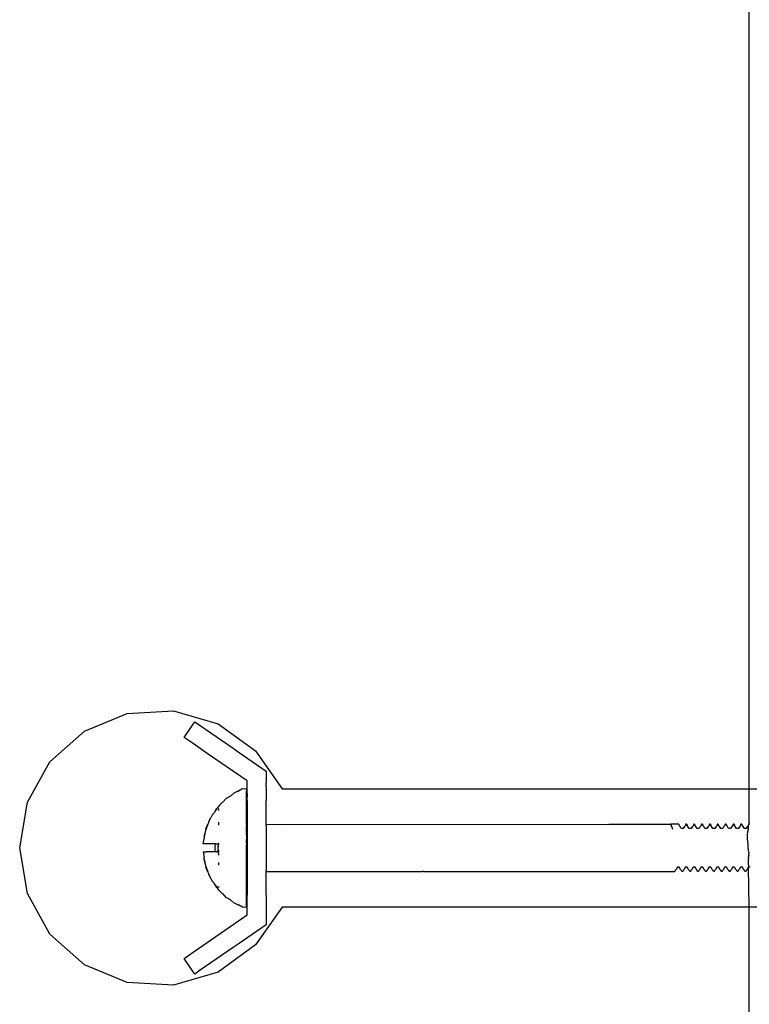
# Model space of a CAD drawing. Extents: x -1073 to 1127, y -1646 to 1793.
# Tile 31 of 39: x -65 to 27, y 1423 to 1548. Entities that reach past the tile are written whole.
import ezdxf

# ---------------------------------------------------------------- set-up
doc = ezdxf.new("R2010")
doc.units = 0
doc.layers.get('0').update_dxf_attribs({"linetype": 'CONTINUOUS'})

msp = doc.modelspace()

# ---------------------------------------------------------------- linework, layer by layer
for p, q in [((27.34, 1585.54), (27.34, 1450.54)), ((-56.94, 1457.87), (-51.51, 1460.11)), ((-51.51, 1460.11), (-45.64, 1460.42)), ((-45.64, 1460.42), (-40, 1458.77)), ((-43.25, 1458.6), (-42.95, 1459.04)), ((-42.95, 1459.04), (-42.38, 1458.64)), ((-61.33, 1453.97), (-56.94, 1457.87)), ((-44.31, 1457.06), (-43.25, 1458.6)), ((-42.38, 1458.64), (-38.09, 1455.68)), ((-40, 1458.77), (-35.23, 1455.35)), ((-43.17, 1456.27), (-44.31, 1457.06)), ((-41.36, 1455.02), (-43.17, 1456.27)), ((-38.09, 1455.68), (-37.44, 1455.23)), ((-37.44, 1455.23), (-33.91, 1452.8)), ((-35.23, 1455.35), (-31.85, 1450.54)), ((-64.18, 1448.83), (-61.33, 1453.97)), ((-36.31, 1451.54), (-41.36, 1455.02)), ((-33.91, 1452.8), (-33.91, 1451.29)), ((-36.31, 1451.29), (-36.31, 1451.54)), ((-37.5, 1450.24), (-37.98, 1450)), ((-37.5, 1450.24), (-37.4, 1450.24)), ((-36.91, 1450.54), (-37.4, 1450.24)), ((-36.66, 1450.49), (-36.91, 1450.54)), ((-36.41, 1450.54), (-36.66, 1450.49)), ((-36.41, 1450.45), (-36.41, 1450.54)), ((-36.41, 1450.45), (-36.41, 1450.3)), ((-36.41, 1450.3), (-36.41, 1450.2)), ((-36.41, 1449.79), (-36.41, 1450.2)), ((-36.31, 1451.06), (-36.31, 1451.29)), ((-36.31, 1450.59), (-36.31, 1451.06)), ((-36.31, 1450.3), (-36.31, 1450.59)), ((-36.31, 1449.96), (-36.31, 1450.3)), ((-33.91, 1450.78), (-33.91, 1451.29)), ((-33.91, 1450.78), (-33.91, 1450.59)), ((-33.91, 1450.59), (-33.91, 1450.43)), ((-33.91, 1450.43), (-33.91, 1450.07)), ((-31.85, 1450.54), (27.34, 1450.54)), ((27.34, 1450.54), (86.52, 1450.54)), ((27.34, 1450.54), (27.34, 1446.04)), ((-39.38, 1448.84), (-39.35, 1448.87)), ((-39.35, 1448.87), (-38.95, 1449.31)), ((-38.44, 1449.62), (-38.95, 1449.31)), ((-38.44, 1449.62), (-37.98, 1450)), ((-36.41, 1449.51), (-36.41, 1449.79)), ((-36.41, 1449.23), (-36.41, 1449.51)), ((-36.41, 1448.53), (-36.41, 1449.23)), ((-36.31, 1449.96), (-36.31, 1449.53)), ((-36.31, 1449.47), (-36.31, 1449.53)), ((-36.31, 1449.15), (-36.31, 1449.47)), ((-36.31, 1449.04), (-36.31, 1449.15)), ((-36.31, 1449.04), (-36.31, 1446.04)), ((-33.91, 1450.07), (-33.91, 1449.96)), ((-33.91, 1449.96), (-33.91, 1449.47)), ((-33.91, 1449.47), (-33.91, 1449.15)), ((-33.91, 1449.15), (-33.91, 1449.04)), ((-33.91, 1446.04), (-33.91, 1449.04)), ((-65.16, 1443.04), (-64.18, 1448.83)), ((-40.32, 1447.8), (-40.48, 1447.5)), ((-40.15, 1448.04), (-40.32, 1447.8)), ((-40.32, 1447.8), (-40.19, 1448.04)), ((-40.19, 1448.04), (-40.15, 1448.04)), ((-40.07, 1448.14), (-40.15, 1448.04)), ((-40.06, 1448.04), (-40.15, 1448.04)), ((-39.82, 1448.48), (-40.07, 1448.14)), ((-39.91, 1448.04), (-39.96, 1447.99)), ((-39.91, 1447.96), (-39.96, 1447.99)), ((-39.91, 1447.8), (-39.91, 1447.96)), ((-39.46, 1448.82), (-39.82, 1448.48)), ((-39.46, 1448.82), (-39.38, 1448.84)), ((-36.41, 1447.71), (-36.41, 1448.53)), ((-36.41, 1446.79), (-36.41, 1447.71)), ((-41.19, 1446.37), (-41.15, 1446.4)), ((-41.19, 1446.37), (-41.18, 1446.33)), ((-41.16, 1446.37), (-41.18, 1446.33)), ((-41.15, 1446.4), (-41.16, 1446.37)), ((-41.15, 1446.4), (-40.86, 1446.96)), ((-40.73, 1447.19), (-40.86, 1446.96)), ((-40.74, 1447.23), (-40.64, 1447.33)), ((-40.74, 1447.23), (-40.73, 1447.19)), ((-40.71, 1447.23), (-40.73, 1447.19)), ((-40.64, 1447.33), (-40.71, 1447.23)), ((-40.64, 1447.33), (-40.48, 1447.5)), ((-36.41, 1446.04), (-36.41, 1446.79)), ((-41.68, 1444.8), (-41.52, 1445.42)), ((-41.54, 1445.45), (-41.28, 1446.06)), ((-41.54, 1445.45), (-41.52, 1445.42)), ((-41.51, 1445.45), (-41.52, 1445.42)), ((-41.28, 1446.06), (-41.51, 1445.45)), ((-41.18, 1446.33), (-41.28, 1446.06)), ((-39.92, 1445.93), (-39.91, 1446.33)), ((-36.41, 1446.04), (-36.41, 1445.95)), ((-36.36, 1445.99), (-36.41, 1446.04)), ((-36.41, 1445.78), (-36.41, 1445.95)), ((-36.41, 1445.78), (-36.41, 1445.69)), ((-36.41, 1445.28), (-36.41, 1445.69)), ((-36.41, 1444.74), (-36.41, 1445.28)), ((-36.31, 1446.04), (-36.36, 1445.99)), ((-36.31, 1446.04), (-36.31, 1445.95)), ((-36.31, 1445.95), (-36.31, 1445.69)), ((-36.31, 1445.69), (-36.31, 1445.28)), ((-36.31, 1445.28), (-36.31, 1444.74)), ((-33.91, 1445.86), (-33.91, 1446.04)), ((-33.91, 1446.04), (-31.85, 1446.03)), ((-33.91, 1445.86), (-33.91, 1445.33)), ((-33.91, 1445.33), (-33.91, 1444.54)), ((-31.85, 1446.03), (9.58, 1446.04)), ((9.58, 1446.04), (17.46, 1446.04)), ((18.34, 1446.04), (17.46, 1446.04)), ((17.46, 1446.04), (17.5, 1445.94)), ((18.46, 1446.04), (17.46, 1446.04)), ((17.61, 1445.64), (17.5, 1445.94)), ((17.7, 1445.4), (17.61, 1445.64)), ((18.46, 1446.04), (18.34, 1446.04)), ((18.46, 1446.04), (18.5, 1445.94)), ((18.5, 1445.94), (18.49, 1445.88)), ((18.49, 1445.88), (18.51, 1445.86)), ((18.51, 1445.86), (18.54, 1445.83)), ((18.62, 1445.77), (18.54, 1445.83)), ((18.77, 1445.49), (18.62, 1445.77)), ((19.02, 1445.49), (18.77, 1445.49)), ((19.18, 1445.77), (19.02, 1445.49)), ((19.26, 1445.83), (19.18, 1445.77)), ((19.29, 1445.86), (19.26, 1445.83)), ((19.31, 1445.88), (19.29, 1445.86)), ((19.34, 1446.04), (19.3, 1445.94)), ((19.3, 1445.94), (19.31, 1445.88)), ((19.46, 1446.04), (19.34, 1446.04)), ((19.46, 1446.04), (19.5, 1445.94)), ((19.5, 1445.94), (19.49, 1445.88)), ((19.49, 1445.88), (19.51, 1445.86)), ((19.51, 1445.86), (19.54, 1445.83)), ((19.62, 1445.77), (19.54, 1445.83)), ((19.77, 1445.49), (19.62, 1445.77)), ((20.02, 1445.49), (19.77, 1445.49)), ((20.18, 1445.77), (20.02, 1445.49)), ((20.26, 1445.83), (20.18, 1445.77)), ((20.29, 1445.86), (20.26, 1445.83)), ((20.31, 1445.88), (20.29, 1445.86)), ((20.34, 1446.04), (20.3, 1445.94)), ((20.3, 1445.94), (20.31, 1445.88)), ((20.46, 1446.04), (20.34, 1446.04)), ((20.46, 1446.04), (20.5, 1445.94)), ((20.5, 1445.94), (20.49, 1445.88)), ((20.49, 1445.88), (20.51, 1445.86)), ((20.51, 1445.86), (20.54, 1445.83)), ((20.62, 1445.77), (20.54, 1445.83)), ((20.77, 1445.49), (20.62, 1445.77)), ((21.02, 1445.49), (20.77, 1445.49)), ((21.18, 1445.77), (21.02, 1445.49)), ((21.26, 1445.83), (21.18, 1445.77)), ((21.29, 1445.86), (21.26, 1445.83)), ((21.31, 1445.88), (21.29, 1445.86)), ((21.34, 1446.04), (21.3, 1445.94)), ((21.3, 1445.94), (21.31, 1445.88)), ((21.46, 1446.04), (21.34, 1446.04)), ((21.46, 1446.04), (21.5, 1445.94)), ((21.5, 1445.94), (21.49, 1445.88)), ((21.49, 1445.88), (21.51, 1445.86)), ((21.51, 1445.86), (21.54, 1445.83)), ((21.62, 1445.77), (21.54, 1445.83)), ((21.77, 1445.49), (21.62, 1445.77)), ((22.02, 1445.49), (21.77, 1445.49)), ((22.18, 1445.77), (22.02, 1445.49)), ((22.26, 1445.83), (22.18, 1445.77)), ((22.29, 1445.86), (22.26, 1445.83)), ((22.31, 1445.88), (22.29, 1445.86)), ((22.34, 1446.04), (22.3, 1445.94)), ((22.3, 1445.94), (22.31, 1445.88)), ((22.46, 1446.04), (22.34, 1446.04)), ((22.46, 1446.04), (22.5, 1445.94)), ((22.5, 1445.94), (22.49, 1445.88)), ((22.49, 1445.88), (22.51, 1445.86)), ((22.51, 1445.86), (22.54, 1445.83)), ((22.62, 1445.77), (22.54, 1445.83)), ((22.77, 1445.49), (22.62, 1445.77)), ((23.02, 1445.49), (22.77, 1445.49)), ((23.18, 1445.77), (23.02, 1445.49)), ((23.26, 1445.83), (23.18, 1445.77)), ((23.29, 1445.86), (23.26, 1445.83)), ((23.31, 1445.88), (23.29, 1445.86)), ((23.34, 1446.04), (23.3, 1445.94)), ((23.3, 1445.94), (23.31, 1445.88)), ((23.46, 1446.04), (23.34, 1446.04)), ((23.46, 1446.04), (23.5, 1445.94)), ((23.5, 1445.94), (23.49, 1445.88)), ((23.49, 1445.88), (23.51, 1445.86)), ((23.51, 1445.86), (23.54, 1445.83)), ((23.62, 1445.77), (23.54, 1445.83)), ((23.77, 1445.49), (23.62, 1445.77)), ((24.02, 1445.49), (23.77, 1445.49)), ((24.18, 1445.77), (24.02, 1445.49)), ((24.26, 1445.83), (24.18, 1445.77)), ((24.29, 1445.86), (24.26, 1445.83)), ((24.31, 1445.88), (24.29, 1445.86)), ((24.34, 1446.04), (24.3, 1445.94)), ((24.3, 1445.94), (24.31, 1445.88)), ((24.46, 1446.04), (24.34, 1446.04)), ((24.46, 1446.04), (24.5, 1445.94)), ((24.5, 1445.94), (24.49, 1445.88)), ((24.49, 1445.88), (24.51, 1445.86)), ((24.51, 1445.86), (24.54, 1445.83)), ((24.62, 1445.77), (24.54, 1445.83)), ((24.77, 1445.49), (24.62, 1445.77)), ((25.02, 1445.49), (24.77, 1445.49)), ((25.18, 1445.77), (25.02, 1445.49)), ((25.26, 1445.83), (25.18, 1445.77)), ((25.29, 1445.86), (25.26, 1445.83)), ((25.31, 1445.88), (25.29, 1445.86)), ((25.34, 1446.04), (25.3, 1445.94)), ((25.3, 1445.94), (25.31, 1445.88)), ((25.46, 1446.04), (25.34, 1446.04)), ((25.46, 1446.04), (25.5, 1445.94)), ((25.5, 1445.94), (25.49, 1445.88)), ((25.49, 1445.88), (25.51, 1445.86)), ((25.51, 1445.86), (25.54, 1445.83)), ((25.62, 1445.77), (25.54, 1445.83)), ((25.77, 1445.49), (25.62, 1445.77)), ((26.02, 1445.49), (25.77, 1445.49)), ((26.18, 1445.77), (26.02, 1445.49)), ((26.26, 1445.83), (26.18, 1445.77)), ((26.29, 1445.86), (26.26, 1445.83)), ((26.31, 1445.88), (26.29, 1445.86)), ((26.34, 1446.04), (26.3, 1445.94)), ((26.3, 1445.94), (26.31, 1445.88)), ((26.46, 1446.04), (26.34, 1446.04)), ((26.46, 1446.04), (26.5, 1445.94)), ((26.5, 1445.94), (26.49, 1445.88)), ((26.49, 1445.88), (26.51, 1445.86)), ((26.51, 1445.86), (26.54, 1445.83)), ((26.62, 1445.77), (26.54, 1445.83)), ((26.77, 1445.49), (26.62, 1445.77)), ((27.02, 1445.49), (26.77, 1445.49)), ((27.18, 1445.77), (27.02, 1445.49)), ((27.26, 1445.83), (27.18, 1445.77)), ((27.2, 1445.06), (27.21, 1445.12)), ((27.23, 1445.35), (27.21, 1445.15)), ((27.21, 1445.12), (27.21, 1445.15)), ((27.25, 1445.63), (27.22, 1445.59)), ((27.24, 1445.5), (27.22, 1445.59)), ((27.23, 1445.35), (27.26, 1445.4)), ((27.24, 1445.5), (27.28, 1445.48)), ((27.26, 1445.83), (27.25, 1445.63)), ((27.29, 1445.86), (27.26, 1445.83)), ((27.29, 1445.43), (27.26, 1445.4)), ((27.28, 1445.48), (27.29, 1445.43)), ((27.29, 1445.86), (27.31, 1445.88)), ((27.34, 1446.04), (27.3, 1445.94)), ((27.31, 1445.88), (27.3, 1445.94)), ((27.46, 1446.04), (27.34, 1446.04)), ((-41.84, 1443.79), (-41.74, 1444.21)), ((-41.77, 1444.51), (-41.68, 1444.8)), ((-41.77, 1444.51), (-41.76, 1444.39)), ((-41.75, 1444.51), (-41.76, 1444.39)), ((-41.76, 1444.39), (-41.74, 1444.21)), ((-41.68, 1444.8), (-41.75, 1444.51)), ((-36.41, 1444.71), (-36.41, 1444.74)), ((-36.41, 1444.71), (-36.41, 1444.1)), ((-36.41, 1443.6), (-36.41, 1444.1)), ((-36.31, 1444.74), (-36.31, 1444.1)), ((-36.31, 1444.1), (-36.31, 1443.4)), ((-33.91, 1444.54), (-33.91, 1443.56)), ((27.2, 1445.06), (27.14, 1444.88)), ((27.14, 1444.88), (27.15, 1444.77)), ((27.18, 1444.71), (27.15, 1444.77)), ((27.17, 1444.54), (27.18, 1444.71)), ((27.19, 1444.27), (27.17, 1444.54)), ((27.22, 1443.83), (27.19, 1444.27)), ((-64.18, 1437.24), (-65.16, 1443.04)), ((-41.89, 1443.54), (-41.84, 1443.79)), ((-41.87, 1443.54), (-41.89, 1443.54)), ((-41.87, 1443.54), (-41.84, 1443.79)), ((-41.8, 1443.54), (-41.87, 1443.54)), ((-41.72, 1443.54), (-41.8, 1443.54)), ((-41.6, 1443.54), (-41.72, 1443.54)), ((-41.46, 1443.54), (-41.6, 1443.54)), ((-41.28, 1443.54), (-41.46, 1443.54)), ((-41.08, 1443.54), (-41.28, 1443.54)), ((-40.86, 1443.54), (-41.08, 1443.54)), ((-40.59, 1443.54), (-40.86, 1443.54)), ((-40.33, 1443.54), (-40.59, 1443.54)), ((-40.35, 1443.2), (-40.33, 1443.54)), ((-40.35, 1442.87), (-40.35, 1443.2)), ((-40.33, 1442.54), (-40.35, 1442.87)), ((-40.33, 1443.54), (-40, 1443.54)), ((-40, 1443.47), (-40.02, 1443.2)), ((-40.02, 1443.2), (-40.02, 1442.87)), ((-40.02, 1442.87), (-40.01, 1442.68)), ((-40.01, 1442.68), (-40, 1442.61)), ((-39.91, 1443.54), (-40, 1443.54)), ((-40, 1443.47), (-40, 1443.54)), ((-39.97, 1442.91), (-39.96, 1443.4)), ((-39.95, 1442.75), (-39.97, 1442.91)), ((-39.96, 1443.4), (-39.91, 1443.54)), ((-39.95, 1443.62), (-39.91, 1443.68)), ((-39.91, 1443.54), (-39.95, 1443.62)), ((-39.91, 1442.69), (-39.95, 1442.75)), ((-39.91, 1442.56), (-39.91, 1442.69)), ((-36.41, 1443.6), (-36.41, 1443.4)), ((-36.41, 1442.67), (-36.41, 1443.4)), ((-36.41, 1442.48), (-36.41, 1442.67)), ((-36.31, 1443.4), (-36.31, 1442.67)), ((-36.31, 1442.67), (-36.31, 1441.97)), ((-33.91, 1443.56), (-33.91, 1442.52)), ((27.23, 1443.68), (27.22, 1443.83)), ((27.24, 1443.64), (27.23, 1443.68)), ((27.24, 1443.54), (27.24, 1443.64)), ((27.27, 1443.04), (27.24, 1443.54)), ((27.29, 1442.74), (27.27, 1443.04)), ((27.34, 1442.52), (27.29, 1442.74)), ((-41.89, 1442.54), (-41.84, 1442.28)), ((-41.89, 1442.54), (-41.87, 1442.54)), ((-41.87, 1442.54), (-41.8, 1442.54)), ((-41.87, 1442.54), (-41.84, 1442.28)), ((-41.84, 1442.28), (-41.74, 1441.86)), ((-41.8, 1442.54), (-41.72, 1442.54)), ((-41.77, 1441.57), (-41.76, 1441.68)), ((-41.68, 1441.28), (-41.77, 1441.57)), ((-41.76, 1441.68), (-41.74, 1441.86)), ((-41.75, 1441.57), (-41.76, 1441.68)), ((-41.75, 1441.57), (-41.68, 1441.28)), ((-41.72, 1442.54), (-41.6, 1442.54)), ((-41.6, 1442.54), (-41.46, 1442.54)), ((-41.28, 1442.54), (-41.46, 1442.54)), ((-41.08, 1442.54), (-41.28, 1442.54)), ((-40.86, 1442.54), (-41.08, 1442.54)), ((-40.59, 1442.54), (-40.86, 1442.54)), ((-40.33, 1442.54), (-40.59, 1442.54)), ((-40.02, 1442.51), (-40.33, 1442.54)), ((-40, 1442.54), (-40.33, 1442.54)), ((-40, 1442.54), (-40.02, 1442.51)), ((-40, 1442.61), (-40, 1442.54)), ((-39.97, 1442.51), (-40, 1442.54)), ((-39.91, 1442.54), (-39.97, 1442.51)), ((-39.97, 1442.48), (-39.92, 1442.5)), ((-39.97, 1442.48), (-39.91, 1442.39)), ((-39.97, 1442.29), (-39.91, 1442.39)), ((-39.91, 1442.25), (-39.97, 1442.29)), ((-39.92, 1442.5), (-39.91, 1442.54)), ((-39.91, 1442.54), (-39.91, 1442.56)), ((-39.91, 1442.13), (-39.91, 1442.25)), ((-36.41, 1441.97), (-36.41, 1442.48)), ((-36.41, 1441.37), (-36.41, 1441.97)), ((-36.41, 1441.37), (-36.41, 1441.33)), ((-36.31, 1441.97), (-36.31, 1441.33)), ((-33.91, 1442.52), (-33.91, 1441.54)), ((-33.91, 1441.54), (-33.91, 1440.74)), ((27.26, 1441.57), (27.25, 1441.31)), ((27.34, 1442.11), (27.26, 1441.81)), ((27.26, 1441.81), (27.28, 1441.67)), ((27.28, 1441.62), (27.26, 1441.57)), ((27.28, 1441.67), (27.28, 1441.62)), ((27.34, 1442.5), (27.32, 1442.39)), ((27.32, 1442.39), (27.34, 1442.32)), ((27.34, 1442.52), (27.34, 1442.5)), ((27.34, 1442.11), (27.34, 1442.32)), ((-41.52, 1440.65), (-41.68, 1441.28)), ((-41.54, 1440.62), (-41.52, 1440.65)), ((-41.28, 1440.02), (-41.54, 1440.62)), ((-41.51, 1440.62), (-41.52, 1440.65)), ((-41.51, 1440.62), (-41.28, 1440.02)), ((-39.91, 1440.85), (-39.91, 1441.18)), ((-36.41, 1440.79), (-36.41, 1441.33)), ((-36.41, 1440.38), (-36.41, 1440.79)), ((-36.41, 1440.3), (-36.41, 1440.38)), ((-36.41, 1440.12), (-36.41, 1440.3)), ((-36.41, 1440.04), (-36.41, 1440.12)), ((-36.31, 1441.33), (-36.31, 1440.79)), ((-36.31, 1440.79), (-36.31, 1440.38)), ((-36.31, 1440.38), (-36.31, 1440.12)), ((-36.31, 1440.12), (-36.31, 1440.04)), ((-33.91, 1440.74), (-33.91, 1440.22)), ((-33.91, 1440.04), (-33.91, 1440.22)), ((17.96, 1440.04), (18, 1440.13)), ((18.01, 1440.21), (18, 1440.13)), ((18.04, 1440.24), (18.01, 1440.21)), ((18.12, 1440.31), (18.04, 1440.24)), ((18.27, 1440.58), (18.12, 1440.31)), ((18.52, 1440.58), (18.27, 1440.58)), ((18.68, 1440.31), (18.52, 1440.58)), ((18.76, 1440.24), (18.68, 1440.31)), ((18.81, 1440.19), (18.76, 1440.24)), ((18.8, 1440.13), (18.81, 1440.19)), ((18.84, 1440.04), (18.8, 1440.13)), ((18.96, 1440.04), (19, 1440.13)), ((18.99, 1440.19), (19.04, 1440.24)), ((18.99, 1440.19), (19, 1440.13)), ((19.12, 1440.31), (19.04, 1440.24)), ((19.27, 1440.58), (19.12, 1440.31)), ((19.52, 1440.58), (19.27, 1440.58)), ((19.68, 1440.31), (19.52, 1440.58)), ((19.76, 1440.24), (19.68, 1440.31)), ((19.81, 1440.19), (19.76, 1440.24)), ((19.8, 1440.13), (19.81, 1440.19)), ((19.84, 1440.04), (19.8, 1440.13)), ((19.96, 1440.04), (20, 1440.13)), ((19.99, 1440.19), (20.04, 1440.24)), ((19.99, 1440.19), (20, 1440.13)), ((20.12, 1440.31), (20.04, 1440.24)), ((20.27, 1440.58), (20.12, 1440.31)), ((20.52, 1440.58), (20.27, 1440.58)), ((20.68, 1440.31), (20.52, 1440.58)), ((20.76, 1440.24), (20.68, 1440.31)), ((20.81, 1440.19), (20.76, 1440.24)), ((20.8, 1440.13), (20.81, 1440.19)), ((20.84, 1440.04), (20.8, 1440.13)), ((20.96, 1440.04), (21, 1440.13)), ((20.99, 1440.19), (21.04, 1440.24)), ((20.99, 1440.19), (21, 1440.13)), ((21.12, 1440.31), (21.04, 1440.24)), ((21.27, 1440.58), (21.12, 1440.31)), ((21.52, 1440.58), (21.27, 1440.58)), ((21.68, 1440.31), (21.52, 1440.58)), ((21.76, 1440.24), (21.68, 1440.31)), ((21.81, 1440.19), (21.76, 1440.24)), ((21.8, 1440.13), (21.81, 1440.19)), ((21.84, 1440.04), (21.8, 1440.13)), ((21.96, 1440.04), (22, 1440.13)), ((21.99, 1440.19), (22.04, 1440.24)), ((21.99, 1440.19), (22, 1440.13)), ((22.12, 1440.31), (22.04, 1440.24)), ((22.27, 1440.58), (22.12, 1440.31)), ((22.52, 1440.58), (22.27, 1440.58)), ((22.68, 1440.31), (22.52, 1440.58)), ((22.76, 1440.24), (22.68, 1440.31)), ((22.81, 1440.19), (22.76, 1440.24)), ((22.8, 1440.13), (22.81, 1440.19)), ((22.84, 1440.04), (22.8, 1440.13)), ((22.96, 1440.04), (23, 1440.13)), ((22.99, 1440.19), (23.04, 1440.24)), ((22.99, 1440.19), (23, 1440.13)), ((23.12, 1440.31), (23.04, 1440.24)), ((23.27, 1440.58), (23.12, 1440.31)), ((23.52, 1440.58), (23.27, 1440.58)), ((23.68, 1440.31), (23.52, 1440.58)), ((23.76, 1440.24), (23.68, 1440.31)), ((23.79, 1440.21), (23.76, 1440.24)), ((23.81, 1440.19), (23.79, 1440.21)), ((23.8, 1440.13), (23.81, 1440.19)), ((23.84, 1440.04), (23.8, 1440.13)), ((23.96, 1440.04), (24, 1440.13)), ((23.99, 1440.19), (24.04, 1440.24)), ((23.99, 1440.19), (24, 1440.13)), ((24.12, 1440.31), (24.04, 1440.24)), ((24.27, 1440.58), (24.12, 1440.31)), ((24.52, 1440.58), (24.27, 1440.58)), ((24.68, 1440.31), (24.52, 1440.58)), ((24.76, 1440.24), (24.68, 1440.31)), ((24.81, 1440.19), (24.76, 1440.24)), ((24.8, 1440.13), (24.81, 1440.19)), ((24.84, 1440.04), (24.8, 1440.13)), ((24.96, 1440.04), (25, 1440.13)), ((24.99, 1440.19), (25.04, 1440.24)), ((24.99, 1440.19), (25, 1440.13)), ((25.12, 1440.31), (25.04, 1440.24)), ((25.27, 1440.58), (25.12, 1440.31)), ((25.52, 1440.58), (25.27, 1440.58)), ((25.68, 1440.31), (25.52, 1440.58)), ((25.76, 1440.24), (25.68, 1440.31)), ((25.81, 1440.19), (25.76, 1440.24)), ((25.8, 1440.13), (25.81, 1440.19)), ((25.84, 1440.04), (25.8, 1440.13)), ((25.96, 1440.04), (26, 1440.13)), ((25.99, 1440.19), (26.04, 1440.24)), ((25.99, 1440.19), (26, 1440.13)), ((26.12, 1440.31), (26.04, 1440.24)), ((26.27, 1440.58), (26.12, 1440.31)), ((26.52, 1440.58), (26.27, 1440.58)), ((26.68, 1440.31), (26.52, 1440.58)), ((26.76, 1440.24), (26.68, 1440.31)), ((26.79, 1440.21), (26.76, 1440.24)), ((26.81, 1440.19), (26.79, 1440.21)), ((26.8, 1440.13), (26.81, 1440.19)), ((26.84, 1440.04), (26.8, 1440.13)), ((26.96, 1440.04), (27, 1440.13)), ((26.99, 1440.19), (27.04, 1440.24)), ((26.99, 1440.19), (27, 1440.13)), ((27.12, 1440.31), (27.04, 1440.24)), ((27.27, 1440.58), (27.12, 1440.31)), ((27.25, 1441.31), (27.27, 1440.91)), ((27.27, 1440.91), (27.34, 1440.88)), ((27.27, 1440.58), (27.31, 1440.66)), ((27.34, 1440.58), (27.27, 1440.58)), ((27.27, 1440.58), (27.34, 1435.54)), ((27.31, 1440.66), (27.34, 1440.78)), ((27.34, 1440.78), (27.34, 1440.88)), ((27.52, 1440.58), (27.34, 1440.58)), ((-41.18, 1439.74), (-41.28, 1440.02)), ((-41.18, 1439.74), (-41.19, 1439.71)), ((-41.15, 1439.67), (-41.19, 1439.71)), ((-41.16, 1439.7), (-41.18, 1439.74)), ((-41.16, 1439.7), (-41.15, 1439.67)), ((-40.86, 1439.12), (-41.15, 1439.67)), ((-40.73, 1438.88), (-40.86, 1439.12)), ((-40.74, 1438.84), (-40.73, 1438.88)), ((-40.71, 1438.84), (-40.73, 1438.88)), ((-36.36, 1440.08), (-36.41, 1440.04)), ((-36.41, 1439.29), (-36.41, 1440.04)), ((-36.41, 1438.36), (-36.41, 1439.29)), ((-36.31, 1440.04), (-36.36, 1440.08)), ((-36.31, 1440.04), (-36.31, 1437.04)), ((-33.91, 1440.04), (-31.85, 1440.04)), ((-33.91, 1437.04), (-33.91, 1440.04)), ((-31.85, 1440.04), (-14.1, 1440.04)), ((-13.95, 1440.07), (-14.1, 1440.04)), ((-13.95, 1440.07), (17.96, 1440.04)), ((18.96, 1440.04), (18.84, 1440.04)), ((19.96, 1440.04), (19.84, 1440.04)), ((20.96, 1440.04), (20.84, 1440.04)), ((21.96, 1440.04), (21.84, 1440.04)), ((22.96, 1440.04), (22.84, 1440.04)), ((23.96, 1440.04), (23.84, 1440.04)), ((24.96, 1440.04), (24.84, 1440.04)), ((25.96, 1440.04), (25.84, 1440.04)), ((26.96, 1440.04), (26.84, 1440.04)), ((-40.64, 1438.74), (-40.74, 1438.84)), ((-40.71, 1438.84), (-40.64, 1438.74)), ((-40.64, 1438.74), (-40.48, 1438.58)), ((-40.3, 1438.25), (-40.48, 1438.58)), ((-40.19, 1438.04), (-40.3, 1438.25)), ((-40.3, 1438.25), (-40.15, 1438.04)), ((-40.15, 1438.04), (-40.19, 1438.04)), ((-40.08, 1437.94), (-40.19, 1438.04)), ((-40.07, 1438.06), (-40.15, 1438.04)), ((-39.82, 1437.59), (-40.08, 1437.94)), ((-39.91, 1438.04), (-40.07, 1438.06)), ((-39.91, 1438.04), (-39.91, 1438.13)), ((-36.41, 1437.54), (-36.41, 1438.36)), ((-61.33, 1432.11), (-64.18, 1437.24)), ((-39.82, 1437.59), (-39.46, 1437.25)), ((-39.46, 1437.25), (-39.38, 1437.23)), ((-39.38, 1437.23), (-39.35, 1437.21)), ((-38.95, 1436.76), (-39.35, 1437.21)), ((-38.44, 1436.45), (-38.95, 1436.76)), ((-37.98, 1436.07), (-38.44, 1436.45)), ((-36.41, 1436.84), (-36.41, 1437.54)), ((-36.41, 1436.56), (-36.41, 1436.84)), ((-36.41, 1436.28), (-36.41, 1436.56)), ((-36.31, 1436.93), (-36.31, 1437.04)), ((-36.31, 1436.61), (-36.31, 1436.93)), ((-36.31, 1436.54), (-36.31, 1436.61)), ((-36.31, 1436.11), (-36.31, 1436.54)), ((-33.91, 1437.04), (-33.91, 1436.93)), ((-33.91, 1436.93), (-33.91, 1436.61)), ((-33.91, 1436.61), (-33.91, 1436.11)), ((-37.5, 1435.83), (-37.98, 1436.07)), ((-37.5, 1435.83), (-37.4, 1435.83)), ((-36.91, 1435.54), (-37.4, 1435.83)), ((-36.91, 1435.54), (-36.66, 1435.58)), ((-36.66, 1435.58), (-36.41, 1435.54)), ((-36.41, 1435.87), (-36.41, 1436.28)), ((-36.41, 1435.78), (-36.41, 1435.87)), ((-36.41, 1435.62), (-36.41, 1435.78)), ((-36.41, 1435.54), (-36.41, 1435.62)), ((-36.31, 1435.77), (-36.31, 1436.11)), ((-36.31, 1435.48), (-36.31, 1435.77)), ((-36.31, 1435.02), (-36.31, 1435.48)), ((-31.85, 1435.54), (-35.23, 1430.73)), ((-33.91, 1436.11), (-33.91, 1436)), ((-33.91, 1436), (-33.91, 1435.65)), ((-33.91, 1435.65), (-33.91, 1435.48)), ((-33.91, 1435.48), (-33.91, 1435.3)), ((-33.91, 1435.3), (-33.91, 1434.79)), ((27.34, 1435.54), (-31.85, 1435.54)), ((27.34, 1435.54), (27.34, 1293.04)), ((86.52, 1435.54), (27.34, 1435.54)), ((-41.36, 1431.05), (-36.31, 1434.54)), ((-36.31, 1434.79), (-36.31, 1435.02)), ((-36.31, 1434.54), (-36.31, 1434.79)), ((-33.91, 1434.79), (-33.91, 1433.28)), ((-33.91, 1433.28), (-37.44, 1430.84)), ((-56.94, 1428.2), (-61.33, 1432.11)), ((-43.17, 1429.8), (-41.36, 1431.05)), ((-38.09, 1430.39), (-42.38, 1427.43)), ((-35.23, 1430.73), (-40, 1427.3)), ((-37.44, 1430.84), (-38.09, 1430.39)), ((-44.31, 1429.01), (-43.17, 1429.8)), ((-43.25, 1427.47), (-44.31, 1429.01)), ((-51.51, 1425.96), (-56.94, 1428.2)), ((-40, 1427.3), (-45.64, 1425.65)), ((-42.95, 1427.04), (-43.25, 1427.47)), ((-42.38, 1427.43), (-42.95, 1427.04)), ((-45.64, 1425.65), (-51.51, 1425.96))]:
    msp.add_line(p, q)

doc.saveas('drawing.dxf')
